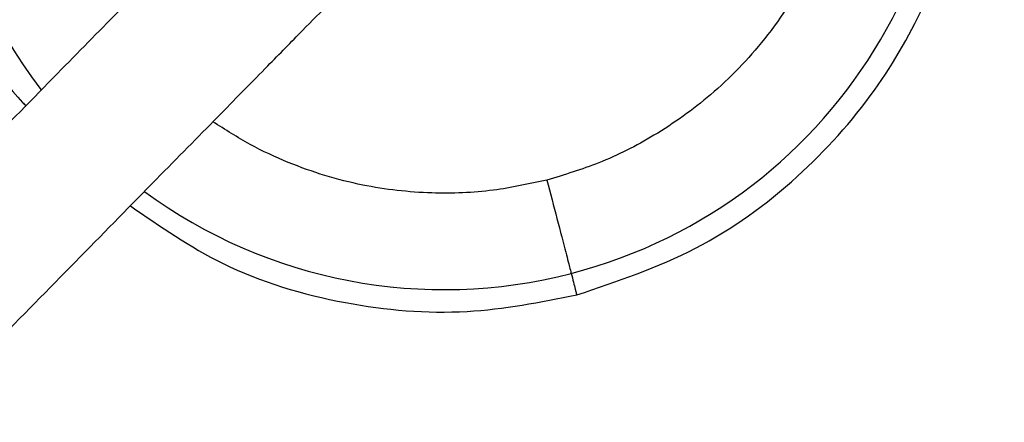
# Model space of a CAD drawing. Header units: millimetres. Extents: x 142 to 1148, y 353 to 845.
# Tile 113 of 139: x 732.96 to 737.04, y 803.37 to 805.04. Entities that reach past the tile are written whole.
import ezdxf

# ---------------------------------------------------------------- set-up
doc = ezdxf.new("R2010")
doc.units = ezdxf.units.MM

msp = doc.modelspace()

# ---------------------------------------------------------------- linework, layer by layer
at = {"color": 7, "linetype": 'Continuous', "lineweight": 25}
for radius, start, end in [(7.5, 227.81244, 104.54504), (4.5, 234.1499, 104.545), (4.5, 104.545, 215.4792), (2.1, 284.545, 104.545), (2.1, 104.545, 217.2302), (2.1, 233.7712, 284.545)]:
    msp.add_arc((734.7193, 806.0206), radius, start, end, dxfattribs=at)
for points, knots in [([(735.2699, 803.8986), (735.4381, 803.9551), (735.7699, 804.0665), (736.1877, 804.3689), (736.5077, 804.7249), (736.7224, 805.0996), (736.8463, 805.4536), (736.9027, 805.7638), (736.9159, 806.0279), (736.9014, 806.2742), (736.8567, 806.5352), (736.7632, 806.8378), (736.5956, 807.1796), (736.3771, 807.4698), (736.1424, 807.695), (735.9266, 807.8575), (735.6788, 807.9989), (735.4027, 808.1109), (735.1044, 808.1864), (734.7927, 808.2186), (734.4767, 808.209), (734.2712, 808.1647), (734.1688, 808.1426)], [0, 0, 0, 0, 0.077016, 0.151895, 0.221771, 0.284519, 0.338925, 0.384569, 0.421575, 0.453984, 0.491985, 0.5368, 0.591672, 0.657215, 0.694001, 0.73326, 0.77474, 0.818085, 0.862838, 0.908466, 0.954385, 1, 1, 1, 1]), ([(734.1688, 808.1426), (734.0428, 808.1027), (733.7833, 808.0207), (733.4247, 807.8056), (733.1051, 807.5246), (732.8504, 807.1909), (732.6728, 806.8367), (732.5702, 806.4943), (732.5257, 806.1761), (732.5254, 805.8549), (732.5773, 805.4952), (732.722, 805.0957), (732.8631, 804.8083), (732.9808, 804.6875), (732.9853, 804.683)], [0, 0, 0, 0, 0.091505, 0.188393, 0.287646, 0.38548, 0.477876, 0.561178, 0.63253, 0.700163, 0.783719, 0.882963, 0.995612, 1, 1, 1, 1]), ([(734.2924, 807.6661), (734.3662, 807.6822), (734.5234, 807.7166), (734.7814, 807.7263), (735.0695, 807.6937), (735.3215, 807.617), (735.5264, 807.5203), (735.7383, 807.3917), (735.9871, 807.1766), (736.2261, 806.844), (736.3819, 806.452), (736.4364, 806.0336), (736.3892, 805.6268), (736.2565, 805.2632), (736.064, 804.9621), (735.8388, 804.7288), (735.6028, 804.5602), (735.3726, 804.4433), (735.2186, 804.3969), (735.1463, 804.3751)], [0, 0, 0, 0, 0.04242, 0.090412, 0.14449, 0.204951, 0.237611, 0.271801, 0.344211, 0.420948, 0.500046, 0.579144, 0.655881, 0.728291, 0.795049, 0.85551, 0.909588, 0.95758, 1, 1, 1, 1]), ([(734.5053, 806.2308), (734.5011, 806.2265), (734.4931, 806.2184), (734.4324, 806.1566), (734.3483, 806.0709), (734.2375, 805.9581), (734.1056, 805.8238), (733.9604, 805.676), (733.8278, 805.5409), (733.6981, 805.4089), (733.5497, 805.2577), (733.3558, 805.0604), (733.1048, 804.8048), (732.806, 804.5005), (732.5808, 804.2711), (732.4677, 804.156)], [0, 0, 0, 0, 0.096948, 0.186023, 0.26722, 0.340537, 0.426019, 0.497494, 0.554957, 0.600772, 0.655594, 0.724225, 0.80666, 0.902894, 1, 1, 1, 1]), ([(732.8957, 803.7356), (733.0088, 803.8507), (733.234, 804.08), (733.5329, 804.3844), (733.7839, 804.64), (733.9778, 804.8373), (734.1262, 804.9885), (734.2559, 805.1205), (734.3885, 805.2556), (734.5337, 805.4034), (734.6656, 805.5377), (734.7764, 805.6505), (734.8605, 805.7361), (734.9212, 805.7979), (734.9292, 805.8061), (734.9334, 805.8104)], [0, 0, 0, 0, 0.097106, 0.19334, 0.275775, 0.344406, 0.399228, 0.445043, 0.502506, 0.573981, 0.659463, 0.73278, 0.813977, 0.903052, 1, 1, 1, 1]), ([(735.1463, 804.3751), (735.1605, 804.3202), (735.1901, 804.206), (735.2238, 804.0762), (735.2434, 804.0006), (735.2457, 803.992), (735.2467, 803.9879)], [0, 0, 0, 0, 0.270261, 0.562429, 0.789736, 1, 1, 1, 1]), ([(733.4186, 804.268), (733.5426, 804.1822), (733.8142, 803.9944), (734.2979, 803.8514), (734.8015, 803.807), (735.1187, 803.869), (735.2699, 803.8986)], [0, 0, 0, 0, 0.230655, 0.505181, 0.764136, 1, 1, 1, 1])]:
    msp.add_open_spline(points, degree=3, knots=knots, dxfattribs=at)
at = {"color": 8, "linetype": 'Continuous', "lineweight": 25}
for points, knots in [([(735.1463, 804.3751), (735.0725, 804.359), (734.9153, 804.3246), (734.6573, 804.3149), (734.3691, 804.3474), (734.1174, 804.4245), (733.912, 804.5201), (733.812, 804.584), (733.7609, 804.6166)], [0, 0, 0, 0, 0.156151, 0.332816, 0.531881, 0.754442, 0.874667, 1, 1, 1, 1]), ([(735.2467, 803.9879), (735.2532, 803.9629), (735.2666, 803.9113), (735.2688, 803.9029), (735.2699, 803.8986)], [0, 0, 0, 0, 0.48555, 1, 1, 1, 1])]:
    msp.add_open_spline(points, degree=3, knots=knots, dxfattribs=at)

doc.saveas('drawing.dxf')
